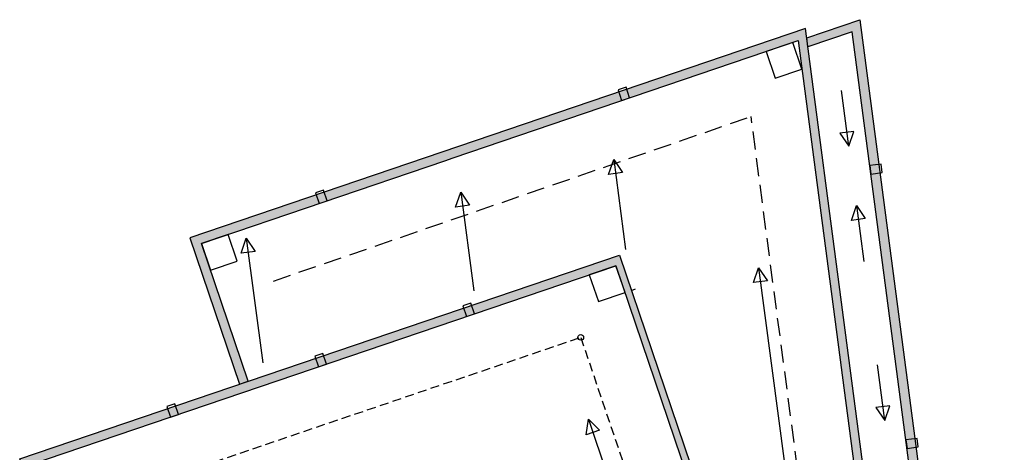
# Model space of a CAD drawing. Header units: millimetres. Extents: x 29775 to 122352, y 25482 to 104177.
# Tile 19 of 20: x 67823 to 102767, y 88843 to 104177. Entities that reach past the tile are written whole.
import ezdxf

# ---------------------------------------------------------------- set-up
doc = ezdxf.new("R2010")
doc.units = ezdxf.units.MM
doc.header["$LTSCALE"] = 100
doc.linetypes.add('DASHED2', pattern=[9.525, 6.35, -3.175])
doc.linetypes.add('HIDDEN2', pattern=[4.7625, 3.175, -1.5875])
for name, color, linetype in [('BiWand-Bakst-Drs', 3, 'Continuous'), ('Construct-Beton-Drs', 4, 'Continuous'), ('Daken-Staal-Drs', 3, 'Continuous'), ('dakrandarceer', 8, 'Continuous'), ('Isolatie-Alg-Drs', 1, 'Continuous')]:
    doc.layers.add(name, color=color, linetype=linetype)

msp = doc.modelspace()

# ---------------------------------------------------------------- hatches: boundary and pattern name
at = {"layer": 'dakrandarceer'}
h = msp.add_hatch(color=252, dxfattribs=at)
h.dxf.hatch_style = 1
h.paths.add_polyline_path([(103399.9112, 64141.0922, -0.1028989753), (102611.1282, 66399.8199), (97637.6324, 104177.2714), (95755.8709, 103538.4995), (95798.449, 103215.0187), (97371.2649, 103748.9177), (102293.8659, 66358.0515, 0.1028989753), (103125.6177, 63976.28), (106413.4035, 58504.4855), (108991.1602, 58843.8536), (121826.4991, 37482.2624), (104747.414, 35233.7582), (104789.1781, 34916.4953), (122352.173, 37228.7074), (109157.3981, 59188.5005), (106579.6415, 58849.1324)])
h = msp.add_hatch(color=252, dxfattribs=at)
h.dxf.hatch_style = 1
h.paths.add_polyline_path([(95717.184, 103863.3012), (82803.4646, 99479.6841), (73864.4442, 96445.2956), (75625.9324, 91256.1184), (75928.9501, 91358.9791), (74270.3224, 96245.1385), (82906.3252, 99176.6665), (83209.3429, 99279.5271), (95450.8166, 103434.9475), (104607.3814, 33883.9324), (90746.6343, 32059.1304), (81635.3106, 58899.487), (81312.0216, 58856.9252), (90528.0322, 31707.5896), (104966.4122, 33608.4384)])
h = msp.add_hatch(color=252, dxfattribs=at)
h.dxf.hatch_style = 1
h.paths.add_polyline_path([(88985.8149, 95453.2533), (93485.9674, 82196.2315), (93713.2306, 82273.377), (89110.2175, 95833.4164), (67823.2282, 88607.4572), (72426.2413, 75047.4178), (72653.5045, 75124.5633), (68153.352, 88381.5851)])
h.paths.add_polyline_path([(93713.2306, 82273.377), (93485.9674, 82196.2315), (97986.1199, 68939.2097), (77153.6571, 61867.5415), (72653.5045, 75124.5633), (72426.2413, 75047.4178), (77003.5393, 61563.1328), (98290.5286, 68789.0919)])

# ---------------------------------------------------------------- linework, layer by layer
at = {"layer": 'BiWand-Bakst-Drs'}
for points in [[(89057.5145, 101687.1315), (89186.0903, 101308.3595), (89470.1693, 101404.7913), (89341.5935, 101783.5634)], [(98034.969, 98707.5981), (98431.5463, 98759.813), (98392.3851, 99057.2461), (97995.8078, 99005.0311)], [(78317.7085, 98041.4586), (78446.2843, 97662.6866), (78730.3633, 97759.1184), (78601.7876, 98137.8905)], [(83554.4304, 94031.9644), (83683.0061, 93653.1923), (83967.0852, 93749.6242), (83838.5094, 94128.3962)], [(78298.9681, 92247.9753), (78427.5439, 91869.2033), (78711.623, 91965.6351), (78583.0472, 92344.4072)], [(73043.5059, 90463.9863), (73172.0817, 90085.2142), (73456.1607, 90181.6461), (73327.585, 90560.4181)], [(99315.2308, 88983.044), (99711.8082, 89035.2589), (99672.647, 89332.6919), (99276.0696, 89280.477)]]:
    msp.add_lwpolyline(points, close=True, dxfattribs=at)
at = {"layer": 'Construct-Beton-Drs', "linetype": 'DASHED2'}
for p in [(76834.7124, 94912.7007), (96795.6561, 77859.3528)]:
    msp.add_line(p, (93782.6141, 100745.6792), dxfattribs=at)
at = {"layer": 'Construct-Beton-Drs', "color": 6}
msp.add_line((89534.5176, 94583.4687), (89681.8984, 94633.4977), dxfattribs=at)
at = {"layer": 'Construct-Beton-Drs'}
for points in [[(94633.0565, 102101.3112), (95579.9866, 102422.7507), (95258.5471, 103369.6808), (94311.617, 103048.2413)], [(74591.7619, 95298.2084), (75538.692, 95619.6479), (75217.2526, 96566.578), (74270.3224, 96245.1385)], [(88360.3242, 94184.8837), (89307.2543, 94506.3232), (88985.8149, 95453.2533), (88038.8847, 95131.8139)]]:
    msp.add_lwpolyline(points, close=True, dxfattribs=at)
at = {"layer": 'Construct-Beton-Drs', "color": 4, "linetype": 'HIDDEN2'}
msp.add_lwpolyline([(70690.0912, 87130.6038), (87734.8335, 92916.5141), (95449.3807, 70190.191), (78404.6384, 64404.2806)], close=True, dxfattribs=at)
at = {"layer": 'Construct-Beton-Drs', "color": 4}
msp.add_circle((87734.8335, 92916.5141), 100, dxfattribs=at)
at = {"layer": 'Daken-Staal-Drs'}
msp.add_lwpolyline([(95755.8709, 103538.4995), (97637.6324, 104177.2714), (102611.1282, 66399.8199, 0.1028989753), (103399.9112, 64141.0922), (106579.6415, 58849.1324), (109157.3981, 59188.5005), (122352.173, 37228.7074), (104789.1781, 34916.4953), (104747.414, 35233.7582), (121826.4991, 37482.2624), (108991.1602, 58843.8536), (106413.4035, 58504.4855), (103125.6177, 63976.28, -0.1028989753), (102293.8659, 66358.0515), (97371.2649, 103748.9177), (95798.449, 103215.0187)], format="xyb", close=True, dxfattribs=at)
for points in [[(95717.184, 103863.3012), (82803.4646, 99479.6841), (73864.4442, 96445.2956), (75625.9324, 91256.1184), (75928.9501, 91358.9791), (74270.3224, 96245.1385), (82906.3252, 99176.6665), (83209.3429, 99279.5271), (95450.8166, 103434.9475), (104607.3814, 33883.9324), (90746.6343, 32059.1304), (81635.3106, 58899.487), (81312.0216, 58856.9252), (90528.0322, 31707.5896), (104966.4122, 33608.4384)], [(67823.2282, 88607.4572), (89110.2175, 95833.4164), (98290.5286, 68789.0919), (77003.5393, 61563.1328)], [(68153.352, 88381.5851), (88985.8149, 95453.2533), (97986.1199, 68939.2097), (77153.6571, 61867.5415)]]:
    msp.add_lwpolyline(points, close=True, dxfattribs=at)
at = {"layer": 'Isolatie-Alg-Drs'}
for p, q in [((97245.1655, 99690.4735), (96984.1131, 101673.3633)), ((88905.9277, 99222.8776), (89326.2244, 96030.4072)), ((83475.609, 98062.8092), (83936.4953, 94562.0302)), ((97521.3055, 97592.9817), (97782.3579, 95610.092)), ((75866.2699, 96429.5511), (76446.8461, 92019.6369)), ((94047.9822, 95387.2024), (94961.6655, 88447.0884)), ((98525.4273, 89965.9194), (98264.3749, 91948.8091)), ((88006.9366, 90014.9956), (90257.0129, 83386.4847))]:
    msp.add_line(p, q, dxfattribs=at)
for points in [[(97245.1655, 99690.4735), (97427.7636, 100218.8275), (96932.0412, 100153.5644), (97245.1655, 99690.4735)], [(88905.9277, 99222.8776), (89219.052, 98759.7867), (88723.3296, 98694.5236), (88905.9277, 99222.8776)], [(83475.609, 98062.8092), (83788.7333, 97599.7183), (83293.0109, 97534.4552), (83475.609, 98062.8092)], [(97521.3055, 97592.9817), (97834.4298, 97129.8908), (97338.7074, 97064.6277), (97521.3055, 97592.9817)], [(75866.2699, 96429.5511), (76179.3942, 95966.4602), (75683.6718, 95901.1971), (75866.2699, 96429.5511)], [(94047.9822, 95387.2024), (94361.1065, 94924.1115), (93865.384, 94858.8484), (94047.9822, 95387.2024)], [(98525.4273, 89965.9194), (98708.0254, 90494.2734), (98212.303, 90429.0103), (98525.4273, 89965.9194)], [(88006.9366, 90014.9956), (88404.3889, 89621.8904), (87930.9238, 89461.1706), (88006.9366, 90014.9956)]]:
    msp.add_lwpolyline(points, close=True, dxfattribs=at)

doc.saveas('drawing.dxf')
